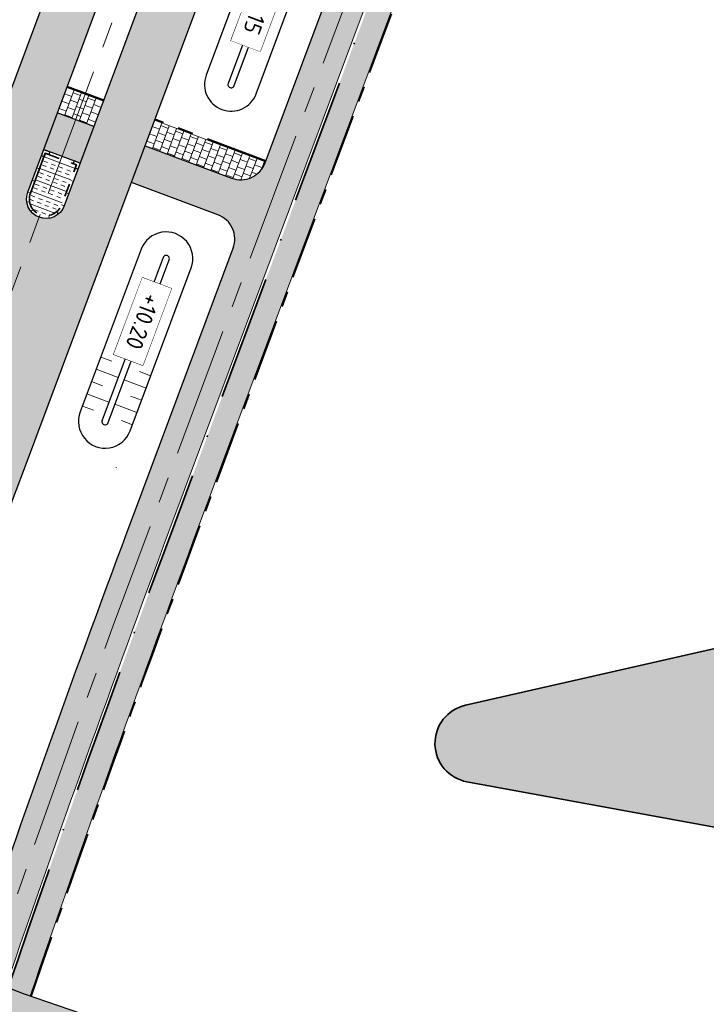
# Model space of a CAD drawing. Header units: metres. Extents: x 232559 to 234458, y 552925 to 554400.
# Tile 12 of 45: x 233152 to 233205, y 553373 to 553448. Entities that reach past the tile are written whole.
import ezdxf
from ezdxf.enums import TextEntityAlignment as Align

# ---------------------------------------------------------------- set-up
doc = ezdxf.new("R2010")
doc.units = ezdxf.units.M
for name, pattern in [('AM-AS', [16, 10, -2, 2, -2]), ('VH-GELEIDEBAND_70X200', [20, 12, -4, 0, -4]), ('VH-OPSLUITBAND_80X200', [14, 8, -2, 2, -2]), ('VH-RWSBAND', [24, 10, -2, 2, -2, 2, -2, 2, -2])]:
    doc.linetypes.add(name, pattern=pattern)
for name, color, linetype, lineweight in [('N-AL-HOOGTELABEL-S', 7, 'Continuous', 9), ('N-WE-AM-AS_WEG-G', 7, 'AM-AS', 13), ('N-WE-GW-GRONDWERKLIJN_TEEN-G', 90, 'Continuous', 35), ('N-WE-GW-WATERGANG_BODEM-G', 144, 'Continuous', 25), ('N-WE-VH-KANTOPSLUITING_DEELSTREEP-G', 7, 'Continuous', 9), ('N-WE-VH-KANTOPSLUITING_ELEMENT_HOEKSTUK-S', 7, 'Continuous', 25), ('N-WE-VH-KANTOPSLUITING_VOORKANTBAND-G', 7, 'Continuous', 13), ('N-WE-VH-KANTVERHARDING-G', 7, 'Continuous', 25), ('N-WE-VH-KANTVERHARDING-GV', 7, 'Continuous', 25), ('N-WE-VH-VERHARDING_BETON_CRETEPRINT-A', 241, 'Continuous', 5), ('N-WE-VH-VERHARDING_MIDDENGELEIDER-S', 7, 'Continuous', 25)]:
    doc.layers.add(name, color=color, linetype=linetype, lineweight=lineweight)
for name, color, linetype, lineweight, true_color in [('N-WE-GW-GRONDWERK-A', 7, 'Continuous', 50, 0xe6ccb3), ('N-WE-GW-GRONDWERK-S', 7, 'Continuous', 18, 0x004c00), ('N-WE-GW-TALUDARCERING_KORT-G', 7, 'Continuous', 18, 0x004c00), ('N-WE-GW-TALUDARCERING_LANG-G', 7, 'Continuous', 13, 0x004c00), ('N-WE-GW-WATERGANG_INSTEEK-G', 7, 'Continuous', 25, 0x004c00), ('N-WE-VH-KANTOPSLUITING_GELEIDEBAND_70X200-G', 20, 'VH-GELEIDEBAND_70X200', 35, 0xff3f00), ('N-WE-VH-KANTOPSLUITING_OPSLUITBAND_80X200-G', 150, 'VH-OPSLUITBAND_80X200', 35, 0x007fff), ('N-WE-VH-KANTOPSLUITING_TROTTOIRBAND_RWS_115-225x250-G', 7, 'VH-RWSBAND', 35, 0x2db300), ('N-WE-VH-VERHARDING_ASFALT_HOOFDRIJBAAN-A', 7, 'Continuous', 5, 0xc7c7c7), ('N-WE-VH-VERHARDING_ASFALT_ROOD-A', 7, 'Continuous', 5, 0xc99292), ('N-WE-VH-VERHARDING_TEGEL-A', 250, 'Continuous', 5, 0x333333)]:
    doc.layers.add(name, color=color, linetype=linetype, lineweight=lineweight, true_color=true_color)
doc.styles.add('NLCS-ISO', font='NLCS-ISO.ttf')

# ---------------------------------------------------------------- blocks, each defined once
blk = doc.blocks.new('SVH-KANTOPSLUITING_HOEK_UITWENDIG_115-225')
for p, q in [((0, 0), (0, 0.5000000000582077)), ((0, 0.5000000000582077), (0.225, 0.5000000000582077)), ((0, 0), (0.5, 5.820766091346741e-11)), ((0.225, 0.2250000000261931), (0.225, 0.5000000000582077)), ((0.225, 0.2250000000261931), (0.4999999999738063, 0.2250000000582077)), ((0.5000000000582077, 5.820766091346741e-11), (0.4999999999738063, 0.2250000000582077))]:
    blk.add_line(p, q)
blk = doc.blocks.new('MIDDENGELEIDER')
at = {"layer": 'N-WE-VH-VERHARDING_BETON_CRETEPRINT-A', "lineweight": 9}
h = blk.add_hatch(dxfattribs=at)
h.set_pattern_fill('AVH-BETON_GEWAPEND', color=251, scale=0.25, angle=-1.272221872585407e-14, pattern_type=2)
h.set_pattern_definition([(360, (129.1815211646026, 44.42226556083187), (2.296212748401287e-16, 0.9375), []), (360, (129.1815211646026, 44.73476556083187), (2.296212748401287e-16, 0.9375), [0.3125, -0.3125]), (360, (129.1815211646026, 45.04726556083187), (2.296212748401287e-16, 0.9375), [0.3125, -0.3125])])
edge = h.paths.add_edge_path()
edge.add_line((1.274999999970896, 3.275000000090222), (-1.274999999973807, 3.275000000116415))
edge.add_line((-1.274999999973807, 3.275000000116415), (-1.279999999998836, 4.440892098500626e-16))
edge.add_arc((-1.101532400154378e-16, 0.005009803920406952), 1.2800098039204, 180.2242493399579, 359.7757506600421)
edge.add_line((1.279999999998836, 0), (1.274999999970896, 3.275000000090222))
at = {"layer": 'N-WE-VH-KANTOPSLUITING_DEELSTREEP-G'}
for p, q in [((0, 3.500000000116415), (0, 3.280000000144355)), ((-1.5, 2), (-1.279999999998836, 2)), ((1.5, 2), (1.279999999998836, 2)), ((-1.5, 1), (-1.279999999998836, 1)), ((1.5, 1), (1.279999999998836, 1)), ((-1.5, 0), (-1.279999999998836, 0)), ((1.5, 0), (1.279999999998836, 0)), ((-1.108521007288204, -0.6349950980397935), (-1.299046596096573, -0.7449950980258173)), ((1.108521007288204, -0.6349950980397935), (1.299046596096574, -0.7449950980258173)), ((-0.6400041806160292, -1.103511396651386), (-0.7500041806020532, -1.294036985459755)), ((1.587271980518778e-16, -1.274999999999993), (2.38524477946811e-16, -1.494999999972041)), ((0.6400041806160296, -1.103511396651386), (0.7500041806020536, -1.294036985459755))]:
    blk.add_line(p, q, dxfattribs=at)
at = {"layer": 'N-WE-VH-KANTOPSLUITING_TROTTOIRBAND_RWS_115-225x250-G', "ltscale": 0.5, "flags": 128}
blk.add_lwpolyline([(-1.279999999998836, 3.280000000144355), (-1.279999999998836, 0, 0.9960937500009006), (1.279999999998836, 0), (1.279999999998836, 3.280000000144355), (-1.279999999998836, 3.280000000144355)], format="xyb", close=True, dxfattribs=at)
at = {"layer": 'N-WE-VH-KANTOPSLUITING_VOORKANTBAND-G', "ltscale": 0.5, "flags": 128}
blk.add_lwpolyline([(-1.5, 3.500000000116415), (-1.5, 0, 0.9966666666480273), (1.5, 0), (1.5, 3.500000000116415)], format="xyb", close=True, dxfattribs=at)
at = {"layer": 'N-WE-VH-KANTOPSLUITING_ELEMENT_HOEKSTUK-S'}
for p, rotation in [((-1.5, 3.500000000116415), 270), ((1.499999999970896, 3.500000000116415), 180)]:
    blk.add_blockref('SVH-KANTOPSLUITING_HOEK_UITWENDIG_115-225', p, dxfattribs=dict(at, rotation=rotation))
blk = doc.blocks.new('S04')
at = {"layer": 'N-WE-GW-TALUDARCERING_KORT-G'}
for p, q in [((0, 0.501744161), (0.5017441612, 0.5018410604)), ((0, 0), (0.5017441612, 0)), ((0, -0.5017441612), (0.5018410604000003, -0.5017441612))]:
    blk.add_line(p, q, dxfattribs=at)
at = {"layer": 'N-WE-GW-TALUDARCERING_LANG-G'}
for p, q in [((0, 0.2508720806), (1.003585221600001, 0.2508720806)), ((0, -0.2508720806), (1.003585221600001, -0.2508720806))]:
    blk.add_line(p, q, dxfattribs=at)
blk = doc.blocks.new('SAL-HOOGTELABEL_AANLEG-SO')
blk.add_lwpolyline([(-4.842599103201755, 1.798838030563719), (4.851150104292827, 1.798838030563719), (4.851150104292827, -1.886858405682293), (-4.842599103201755, -1.886858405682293)], close=True)
at = {"style": 'NLCS-ISO'}
blk.add_attdef('HOOGTE', text='', height=2, dxfattribs=at).set_placement((0, 0), align=Align.MIDDLE_CENTER)
blk.add_wipeout([(-4.842599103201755, 1.7988380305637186), (4.851150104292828, 1.7988380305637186), (4.851150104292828, -1.8868584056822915), (-4.842599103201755, -1.8868584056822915)])

msp = doc.modelspace()

# ---------------------------------------------------------------- hatches: boundary and pattern name
at = {"layer": 'N-WE-GW-GRONDWERK-A'}
h = msp.add_hatch(color=256, dxfattribs=at)
h.dxf.hatch_style = 1
edge = h.paths.add_edge_path()
edge.add_line((233279.0003394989, 553372.7800109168), (233186.4836546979, 553389.7140696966))
edge.add_arc((233187.0237947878, 553392.6650438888), 2.999999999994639, 102.79626668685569, 259.6275202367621, ccw=False)
edge.add_line((233186.3593399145, 553395.5905352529), (233258.765947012, 553412.0359514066))
edge.add_arc((233259.4304018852, 553409.1104600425), 2.999999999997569, 37.887229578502, 102.79626668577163, ccw=False)
edge.add_line((233261.7980648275, 553410.9527879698), (233284.4767018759, 553381.8073965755))
edge.add_arc((233280.0176033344, 553378.337678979), 5.650000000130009, -100.37247975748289, 37.88722957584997, ccw=False)
at = {"layer": 'N-WE-VH-VERHARDING_ASFALT_HOOFDRIJBAAN-A'}
h = msp.add_hatch(color=256, dxfattribs=at)
h.dxf.hatch_style = 1
edge = h.paths.add_edge_path(flags=16)
edge.add_line((233238.8431109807, 553681.6264790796), (233230.943822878, 553658.5683842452))
edge.add_arc((233232.3644847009, 553658.0869851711), 1.500008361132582, 161.2807672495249, 340.8981595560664)
edge.add_line((233233.7819002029, 553657.5961100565), (233241.6811883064, 553680.6542048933))
edge.add_arc((233240.2605260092, 553681.1356025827), 1.500008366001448, 341.2808231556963, 520.8981037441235)
edge = h.paths.add_edge_path(flags=16)
edge.add_arc((233271.7074764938, 553774.3557767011), 1.50000836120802, 164.2858098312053, 343.9032006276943)
edge.add_arc((232887.5055168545, 553885.6554448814), 401.4984599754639, 343.8444187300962, 352.0661515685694)
edge.add_line((233285.1608708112, 553830.2367401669), (233285.628885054, 553833.7053079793))
edge.add_arc((233284.1416862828, 553833.900922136), 1.500008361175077, 352.5067892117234, 532.1241805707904)
edge.add_line((233282.6558269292, 553834.1064630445), (233282.1878126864, 553830.6378952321))
edge.add_arc((232887.5013877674, 553885.6565838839), 398.5027353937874, 343.84373435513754, 352.0641942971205, ccw=False)
edge.add_line((233270.265800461, 553774.7699999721), (233270.2635313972, 553774.76203726))
edge = h.paths.add_edge_path(flags=16)
edge.add_line((233258.9653892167, 553740.3635948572), (233250.3426869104, 553715.1938472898))
edge.add_arc((233251.7633487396, 553714.7124482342), 1.500008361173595, 161.2807679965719, 340.8981588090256)
edge.add_line((233253.1807642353, 553714.2215731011), (233261.803466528, 553739.3913206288))
edge.add_arc((233260.3828047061, 553739.8727197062), 1.500008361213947, 341.2807671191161, 520.8981580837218)
edge = h.paths.add_edge_path(flags=16)
edge.add_arc((234470.475400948, 552921.1637758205), 1411.277274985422, 162.0659295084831, 164.4612733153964, ccw=False)
edge.add_arc((233126.3416874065, 553356.1858418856), 1.500008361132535, 342.2158700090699, 521.8332620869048)
edge.add_arc((234458.2256546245, 552924.8473599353), 1401.488492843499, 162.0549104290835, 164.4722926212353)
edge.add_arc((233109.3367418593, 553299.6359526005), 1.500008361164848, 164.6940441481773, 344.311435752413)
edge = h.paths.add_edge_path(flags=16)
edge.add_line((233152.7243747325, 553435.0058946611), (233170.2517599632, 553481.8816119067))
edge.add_arc((232796.991217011, 553621.4481446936), 398.4999999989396, 339.4986351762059, 341.0894634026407)
edge.add_line((233173.9824883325, 553492.2977232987), (233181.1625168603, 553513.2562927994))
edge.add_arc((233182.579932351, 553512.7654176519), 1.500008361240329, -18.719231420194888, 160.8981582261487, ccw=False)
edge.add_line((233184.0005941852, 553512.2840186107), (233176.8205656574, 553491.32544911))
edge.add_arc((232796.9912170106, 553621.4481446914), 401.4999999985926, 339.4986351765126, 341.08946340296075, ccw=False)
edge.add_line((233173.0617515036, 553480.8309228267), (233155.5343662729, 553433.9552055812))
edge.add_arc((233154.1311245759, 553434.4852412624), 1.500008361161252, 159.6899393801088, 339.3073309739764, ccw=False)
edge = h.paths.add_edge_path(flags=16)
edge.add_line((233288.7409870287, 554100.2030049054), (233287.2648016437, 553983.1308973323))
edge.add_arc((233288.7647455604, 553983.1169929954), 1.500008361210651, 179.4688888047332, 359.0862801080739)
edge.add_line((233290.2645631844, 553983.0930727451), (233291.7407485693, 554100.1651803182))
edge.add_arc((233290.2408005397, 554100.1787584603), 1.500009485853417, 359.4813493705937, 539.0738195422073)
edge = h.paths.add_edge_path(flags=16)
edge.add_line((233288.8319004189, 553873.9156854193), (233288.9171638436, 553877.3046130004))
edge.add_arc((233110.1728694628, 553881.9064760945), 178.8035232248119, 358.5252166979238, 359.5434362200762)
edge.add_line((233288.970715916, 553880.4816879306), (233289.2599437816, 553903.4195358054))
edge.add_arc((233287.7599998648, 553903.4334401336), 1.500008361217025, 359.4688891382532, 539.0862797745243)
edge.add_line((233286.2601822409, 553903.4573603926), (233285.9709543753, 553880.519512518))
edge.add_arc((233108.5407243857, 553881.9357574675), 177.4358821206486, 358.5287614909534, 359.5426758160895, ccw=False)
edge.add_line((233285.9181128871, 553877.3800673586), (233285.8328494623, 553873.9911397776))
edge.add_arc((233287.3325009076, 553873.9584193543), 1.500008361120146, 178.7500797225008, 358.3674721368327)
edge = h.paths.add_edge_path(flags=16)
edge.add_line((233217.4679331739, 553619.232137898), (233192.6325521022, 553546.7374314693))
edge.add_arc((233194.0532139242, 553546.2560323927), 1.500008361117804, 161.2807671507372, 340.8981596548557)
edge.add_line((233195.470629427, 553545.7651572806), (233220.3060104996, 553618.2598637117))
edge.add_arc((233218.8853486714, 553618.7412627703), 1.500008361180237, 341.280767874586, 520.8981590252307)
edge = h.paths.add_edge_path()
edge.add_line((233383.3948392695, 554231.8195223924), (233383.3948392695, 554236.3196870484))
edge.add_line((233383.3948392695, 554236.3196870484), (233370.3008999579, 554236.207676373))
edge.add_arc((233370.9725897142, 554157.7105501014), 78.50000000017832, 90.49026060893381, 179.2775844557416)
edge.add_line((233292.478829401, 554158.7002934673), (233292.1827528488, 554135.2192955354))
edge.add_arc((233290.6829352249, 554135.2432157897), 1.500008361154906, 179.4688889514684, 359.0862799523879, ccw=False)
edge.add_line((233289.1829913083, 554135.2571201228), (233289.4790678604, 554158.7381180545))
edge.add_arc((233370.9725897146, 554157.7105501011), 81.50000000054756, 90.49026060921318, 179.2775844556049, ccw=False)
edge.add_line((233370.2752302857, 554239.2075665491), (233383.3948392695, 554239.3197968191))
edge.add_line((233383.3948392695, 554239.3197968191), (233383.3987201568, 554243.819994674))
edge.add_line((233383.3987201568, 554243.819994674), (233370.2367257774, 554243.7074018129))
edge.add_arc((233370.9725897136, 554157.7105501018), 85.99999999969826, 90.49026060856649, 179.2775844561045)
edge.add_line((233284.9794255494, 554158.7948549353), (233284.6455244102, 554132.3140954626))
edge.add_arc((233272.6464789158, 554132.4653348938), 11.9999985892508, 358.83315250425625, 359.277865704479, ccw=False)
edge.add_arc((233272.6441303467, 554132.2791883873), 12.00000000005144, 288.11678142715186, 359.7220163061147, ccw=False)
edge.add_arc((233263.9373955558, 554158.8910798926), 40.00000000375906, 269.27758445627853, 288.1167814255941, ccw=False)
edge.add_line((233263.4330677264, 554118.8942593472), (233259.3492775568, 554118.9457526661))
edge.add_line((233259.3492775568, 554118.9457526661), (233258.1891597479, 554110.959744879))
edge.add_line((233258.1891597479, 554110.959744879), (233271.3731336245, 554110.793505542))
edge.add_arc((233271.2218352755, 554098.7944593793), 12.00000000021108, 18.1167814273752, 89.27758445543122, ccw=False)
edge.add_arc((233244.6099437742, 554090.0877245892), 39.9999999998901, -0.7224155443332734, 18.116781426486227, ccw=False)
edge.add_line((233284.6067643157, 554089.5833967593), (233283.2272950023, 553980.1815685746))
edge.add_arc((233271.2282488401, 553980.3328669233), 11.99999999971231, 288.64532879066, 359.27758445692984, ccw=False)
edge.add_arc((233262.2763961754, 554006.8633085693), 40.0000000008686, 269.8061318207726, 288.6453287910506, ccw=False)
edge.add_line((233262.1410509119, 553966.8635375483), (233258.917836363, 553966.8744437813))
edge.add_line((233258.917836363, 553966.8744437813), (233258.5090641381, 553958.8759513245))
edge.add_line((233258.5090641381, 553958.8759513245), (233269.4898461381, 553958.73749247))
edge.add_arc((233269.3385477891, 553946.7384463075), 11.9999999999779, 17.900033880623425, 89.27758445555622, ccw=False)
edge.add_arc((233242.6939095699, 553938.1324452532), 39.99999999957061, -0.7224155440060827, 17.90003388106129, ccw=False)
edge.add_line((233282.6907301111, 553937.6281174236), (233281.9726850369, 553880.6819838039))
edge.add_arc((232887.504042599, 553885.6559170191), 394.4999998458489, 357.8787414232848, 359.27758445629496, ccw=False)
edge.add_arc((233269.741926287, 553871.4978749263), 11.99999999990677, 276.26086459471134, 357.87874142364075, ccw=False)
edge.add_arc((233266.6883759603, 553899.3308738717), 39.99999999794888, 257.65672900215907, 276.26086459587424, ccw=False)
edge.add_line((233258.1376475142, 553860.2554974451), (233253.5855078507, 553861.2516263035))
edge.add_line((233253.5855078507, 553861.2516263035), (233252.2661928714, 553853.3510268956))
edge.add_line((233252.2661928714, 553853.3510268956), (233268.0977294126, 553849.886666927))
edge.add_arc((233265.5325108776, 553838.1640539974), 12.00000000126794, 10.986504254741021, 77.65672899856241, ccw=False)
edge.add_arc((233238.0456920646, 553832.8278763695), 40.00000000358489, -8.570212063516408, 10.986504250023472, ccw=False)
edge.add_arc((232887.5040424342, 553885.6559170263), 394.500000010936, 341.0894634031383, 351.4297879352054, ccw=False)
edge.add_line((233260.7112106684, 553757.8018612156), (233245.5879523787, 553713.6569307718))
edge.add_arc((233234.2356430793, 553717.546027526), 11.99999999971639, 276.9945347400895, 341.0894634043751, ccw=False)
edge.add_arc((233230.8259524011, 553745.3376451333), 39.99999999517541, 261.25770785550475, 276.9945347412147, ccw=False)
edge.add_line((233224.7463354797, 553705.8023664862), (233223.0745871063, 553697.9134248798))
edge.add_line((233223.0745871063, 553697.9134248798), (233224.2877538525, 553697.6558123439))
edge.add_arc((233221.8133919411, 553685.9136859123), 12.00000000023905, -0.07133962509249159, 78.1004309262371, ccw=False)
edge.add_arc((233193.813413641, 553685.9485490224), 40.00000000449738, 341.08946340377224, 359.92866037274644, ccw=False)
edge.add_line((233231.6544446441, 553672.9848931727), (233226.1890888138, 553657.0314690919))
edge.add_arc((233214.8367795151, 553660.9205658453), 11.99999999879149, 270.31384081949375, 341.08946340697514, ccw=False)
edge.add_arc((233214.6834087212, 553688.9201457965), 39.9999999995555, 259.0733274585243, 270.31384082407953, ccw=False)
edge.add_line((233207.1013068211, 553649.6453226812), (233204.414138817, 553641.729737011))
edge.add_line((233204.414138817, 553641.729737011), (233206.4130408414, 553641.0511457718))
edge.add_arc((233202.5554846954, 553629.6880801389), 11.99999999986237, -0.09517119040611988, 71.2485752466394, ccw=False)
edge.add_arc((233174.5555233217, 553629.7345895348), 40.00000000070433, 341.0894634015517, 359.904828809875, ccw=False)
edge.add_line((233212.3965543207, 553616.7709336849), (233170.1983852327, 553493.5940888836))
edge.add_arc((232796.991217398, 553621.4481445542), 394.4999995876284, 339.4986351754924, 341.0894634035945, ccw=False)
edge.add_line((233166.505104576, 553483.28253068), (233147.8846569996, 553433.483497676))
edge.add_arc((233136.6446908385, 553437.6862539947), 11.99999999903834, 268.33783214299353, 339.49863518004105, ccw=False)
edge.add_arc((233137.456865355, 553465.6744724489), 39.99999999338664, 249.4986351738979, 268.33783214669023, ccw=False)
edge.add_line((233123.4476776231, 553428.2079185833), (233112.4234840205, 553432.3299949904))
edge.add_line((233112.4234840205, 553432.3299949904), (233110.6451300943, 553424.4539915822))
edge.add_line((233110.6451300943, 553424.4539915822), (233127.7942505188, 553418.0417325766))
edge.add_arc((233123.591494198, 553406.8017664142), 12.00000000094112, -0.8344186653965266, 69.49863517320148, ccw=False)
edge.add_arc((233095.5944634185, 553407.2095258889), 40.0000000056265, 340.5064054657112, 359.16558132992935, ccw=False)
edge.add_arc((234458.2366741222, 552924.8440463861), 1405.500000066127, 160.5064054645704, 165.1608938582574)
edge.add_line((233099.6117662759, 553284.8004464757), (233092.6752564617, 553255.3994536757))
edge.add_line((233092.6752564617, 553255.3994536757), (233091.0809289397, 553248.58331763))
edge.add_line((233091.0809289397, 553248.58331763), (233095.9495792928, 553247.444516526))
edge.add_line((233095.9495792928, 553247.444516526), (233096.1772452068, 553248.4184059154))
edge.add_arc((233096.518756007, 553249.8789192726), 1.499909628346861, 166.8325995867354, 256.8390316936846, ccw=False)
edge.add_line((233095.0582809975, 553250.22059403), (233096.0860600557, 553254.613594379))
edge.add_arc((233906.1433038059, 553060.849929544), 832.9088161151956, 165.7741364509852, 166.5477504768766, ccw=False)
edge.add_arc((233100.2296296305, 553265.1628194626), 1.500008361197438, -13.877530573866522, 165.7093191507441, ccw=False)
edge.add_arc((233925.3302583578, 553056.1233553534), 849.6689466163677, 165.7826359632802, 166.5393129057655)
edge.add_line((233099.0018301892, 553253.9077016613), (233102.4176006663, 553253.1470107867))
edge.add_line((233102.4176006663, 553253.1470107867), (233106.2073716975, 553266.7456090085))
edge.add_arc((233117.7668680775, 553263.5241119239), 12.00000000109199, 98.46671721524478, 164.4274651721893, ccw=False)
edge.add_arc((233121.8894445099, 553235.8292682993), 39.99999999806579, 79.62752023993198, 98.46671721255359, ccw=False)
edge.add_line((233129.0913123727, 553275.175590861), (233159.1338229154, 553269.6766731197))
edge.add_line((233159.1338229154, 553269.6766731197), (233160.574196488, 553277.5459376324))
edge.add_line((233160.574196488, 553277.5459376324), (233126.0042255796, 553283.8735521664))
edge.add_arc((233128.1647859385, 553295.6774489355), 11.99999999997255, 183.0718552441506, 259.627520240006, ccw=False)
edge.add_arc((233156.1245531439, 553297.1779215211), 40.00000000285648, 164.0423255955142, 183.0718552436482, ccw=False)
edge.add_arc((234458.2366841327, 552924.8440433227), 1394.300010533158, 161.9323812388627, 164.0423255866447, ccw=False)
edge.add_arc((233144.0962816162, 553353.5494451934), 12.0000000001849, 89.88037590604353, 161.9323812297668, ccw=False)
edge.add_arc((233144.037822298, 553325.5495062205), 39.99999999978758, 71.04117893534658, 89.88037590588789, ccw=False)
edge.add_line((233157.0333630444, 553363.379599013), (233175.1461170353, 553357.1574352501))
edge.add_line((233175.1461170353, 553357.1574352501), (233176.6028173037, 553365.1158982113))
edge.add_line((233176.6028173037, 553365.1158982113), (233152.3911867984, 553373.433171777))
edge.add_arc((233156.2898490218, 553384.7821996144), 11.99999999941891, 179.1939367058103, 251.0411789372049, ccw=False)
edge.add_arc((233184.2848984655, 553384.3886927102), 39.99781493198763, 160.1638824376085, 179.1944613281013, ccw=False)
edge.add_arc((234458.2366756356, 552924.8440458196), 1394.300001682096, 159.498635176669, 160.1644070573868, ccw=False)
edge.add_line((233152.246272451, 553413.1693077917), (233176.9957396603, 553479.3599581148))
edge.add_arc((232796.9912174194, 553621.4481445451), 405.6999995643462, 339.498635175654, 341.0894634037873)
edge.add_line((233180.7938739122, 553489.9642652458), (233188.9434714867, 553513.753015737))
edge.add_arc((233200.2957807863, 553509.8639189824), 12.0000000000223, 96.10748340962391, 161.0894634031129, ccw=False)
edge.add_arc((233203.2748111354, 553482.0228454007), 40.00000000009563, 77.26828643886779, 96.10748340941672, ccw=False)
edge.add_line((233212.0902565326, 553521.0393537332), (233225.7077712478, 553517.9625930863))
edge.add_line((233225.7077712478, 553517.9625930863), (233227.4708274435, 553525.7659021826))
edge.add_line((233227.4708274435, 553525.7659021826), (233210.0433164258, 553529.7034988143))
edge.add_arc((233212.6879500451, 553541.4084513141), 12.00000000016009, 179.9286603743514, 257.2682864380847, ccw=False)
edge.add_arc((233240.6879283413, 553541.3735882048), 40.00000000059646, 161.0894634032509, 179.9286603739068, ccw=False)
edge.add_line((233202.8468973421, 553554.3372440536), (233225.2499693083, 553619.7320177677))
edge.add_arc((233236.6022786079, 553615.842921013), 12.0000000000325, 96.10753060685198, 161.089463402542, ccw=False)
edge.add_arc((233239.5813318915, 553588.0018498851), 40.00000000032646, 77.26833363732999, 96.10753060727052, ccw=False)
edge.add_line((233248.3967451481, 553627.0183654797), (233264.8851009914, 553623.29297718))
edge.add_line((233264.8851009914, 553623.29297718), (233266.6473164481, 553631.0964762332))
edge.add_line((233266.6473164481, 553631.0964762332), (233246.3497244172, 553635.6825254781))
edge.add_arc((233248.9943483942, 553647.3874801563), 11.99999999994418, 179.9280306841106, 257.26833363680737, ccw=False)
edge.add_arc((233276.9943263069, 553647.3523093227), 40.00000000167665, 161.0894634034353, 179.9280306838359, ccw=False)
edge.add_line((233239.1532953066, 553660.3159651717), (233266.7483078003, 553740.8631739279))
edge.add_arc((233278.1008748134, 553736.9748295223), 12.00000000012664, 95.90662175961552, 161.0932605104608, ccw=False)
edge.add_arc((233280.9822846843, 553709.1234834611), 40.00000000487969, 77.0674247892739, 95.90662175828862, ccw=False)
edge.add_line((233289.934455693, 553748.1088478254), (233292.9078006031, 553747.4260815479))
edge.add_line((233292.9078006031, 553747.4260815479), (233295.1107104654, 553757.1804901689))
edge.add_line((233295.1107104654, 553757.1804901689), (233287.9003680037, 553758.8361940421))
edge.add_arc((233290.5860193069, 553770.5318033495), 11.9999999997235, 183.5077938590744, 257.0674247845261, ccw=False)
edge.add_arc((233318.5335608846, 553772.244964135), 40.00000000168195, 165.2586584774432, 183.5077938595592, ccw=False)
edge.add_arc((232887.5040424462, 553885.6559170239), 405.6999999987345, 345.2586584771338, 352.9955194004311)
edge.add_arc((233302.0865878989, 553834.718671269), 12.00000000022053, 108.80191445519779, 172.9955193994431, ccw=False)
edge.add_arc((233311.1109130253, 553808.2127935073), 39.99999999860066, 89.96271748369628, 108.80191445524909, ccw=False)
edge.add_line((233311.13694113, 553848.2127850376), (233329.5025161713, 553848.2008345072))
edge.add_line((233329.5025161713, 553848.2008345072), (233329.5025161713, 553856.2008362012))
edge.add_line((233329.5025161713, 553856.2008362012), (233306.3333824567, 553856.2159124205))
edge.add_arc((233306.3411064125, 553868.2159099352), 12.00000000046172, 197.0632672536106, 269.9631208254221, ccw=False)
edge.add_arc((233333.1085836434, 553876.4318799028), 39.99999999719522, 178.8141437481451, 197.0632672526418, ccw=False)
edge.add_arc((232887.5040428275, 553885.6559170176), 405.6999996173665, 358.8141437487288, 359.277584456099)
edge.add_line((233293.1717947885, 553880.5407720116), (233293.4973713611, 553906.3613335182))
edge.add_arc((233305.4964175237, 553906.2100351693), 12.00000000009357, 108.80191445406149, 179.277584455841, ccw=False)
edge.add_arc((233314.5207426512, 553879.7041573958), 40.000000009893, 89.96271748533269, 108.8019144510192, ccw=False)
edge.add_line((233314.5467707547, 553919.7041489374), (233329.7282889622, 553919.6942702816))
edge.add_line((233329.7282889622, 553919.6942702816), (233329.7334945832, 553927.694268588))
edge.add_line((233329.7334945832, 553927.694268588), (233307.4111207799, 553927.7087938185))
edge.add_arc((233307.4189292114, 553939.7087912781), 12.00000000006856, 198.1167814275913, 269.96271748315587, ccw=False)
edge.add_arc((233334.0308207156, 553948.4155260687), 40.00000000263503, 179.2775844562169, 198.1167814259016, ccw=False)
edge.add_line((233294.0340001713, 553948.9198538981), (233295.9419387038, 554100.2330882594))
edge.add_arc((234145.874375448, 554089.5161218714), 850.0000002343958, 178.2011683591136, 179.2775844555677, ccw=False)
edge.add_arc((232446.7121341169, 554142.8797634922), 849.9999999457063, 358.2011683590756, 359.277584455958)
edge.add_line((233296.6445705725, 554132.1627971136), (233296.978471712, 554158.6435565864))
edge.add_arc((233370.9725897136, 554157.7105501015), 73.99999999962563, 90.49026060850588, 179.2775844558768, ccw=False)
edge.add_line((233370.3394044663, 554231.7078411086), (233383.3948392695, 554231.8195223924))
at = {"layer": 'N-WE-VH-VERHARDING_ASFALT_ROOD-A'}
h = msp.add_hatch(color=256, dxfattribs=at)
h.dxf.hatch_style = 1
h.paths.add_polyline_path([(233155.0008677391, 553441.0942096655), (233153.9501786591, 553438.284218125), (233156.7601701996, 553437.2335290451), (233157.8108592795, 553440.0435205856)], flags=17)
edge = h.paths.add_edge_path()
edge.add_line((233113.6461023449, 553437.7447473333), (233112.9792196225, 553434.7912460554))
edge.add_line((233112.9792196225, 553434.7912460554), (233124.3232518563, 553430.5495782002))
edge.add_arc((233137.4568653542, 553465.6744724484), 37.49999999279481, 249.4986351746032, 260.0990341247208)
edge.add_arc((233132.0715258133, 553434.820939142), 6.180000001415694, 260.0990341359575, 339.4986351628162)
edge.add_line((233137.8601083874, 553432.6565196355), (233140.6922345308, 553440.2308350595))
edge.add_arc((233143.3336265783, 553439.2431873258), 2.819999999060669, 69.49863515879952, 159.4986351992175, ccw=False)
edge.add_line((233144.321274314, 553441.8845793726), (233150.2035232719, 553439.6851368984))
edge.add_line((233150.2035232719, 553439.6851368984), (233151.2542123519, 553442.4951284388))
edge.add_line((233151.2542123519, 553442.4951284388), (233145.371963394, 553444.694570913))
edge.add_arc((233143.3336265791, 553439.243187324), 5.82000000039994, 69.49863518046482, 159.4986351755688)
edge.add_line((233137.8822429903, 553441.2815241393), (233135.050116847, 553433.7072087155))
edge.add_arc((233132.0715258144, 553434.8209391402), 3.179999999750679, 260.0990341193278, 339.4986351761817, ccw=False)
edge.add_arc((233137.4568653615, 553465.6744724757), 34.50000002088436, 249.49863517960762, 260.09903412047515, ccw=False)
edge.add_line((233125.3739409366, 553433.3595697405), (233113.6461023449, 553437.7447473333))
edge = h.paths.add_edge_path()
edge.add_arc((233156.289798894, 553384.7820577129), 12.00000000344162, 229.2644992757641, 244.0906839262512)
edge.add_arc((234458.2366726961, 552924.8440468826), 1382.199998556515, 159.4986351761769, 161.03752959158, ccw=False)
edge.add_line((233163.5799049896, 553408.9315284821), (233188.3293722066, 553475.1221788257))
edge.add_arc((232796.9912166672, 553621.4481448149), 417.8000003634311, 339.4986351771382, 341.0894634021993)
edge.add_line((233192.2407857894, 553486.0427593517), (233204.5598422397, 553522.0021987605))
edge.add_arc((233203.2748111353, 553482.0228453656), 40.00000003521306, 88.15901176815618, 92.71459211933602)
edge.add_line((233201.3803772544, 553521.9779592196), (233189.4027084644, 553487.0150335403))
edge.add_arc((232796.9912176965, 553621.4481444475), 414.7999992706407, 339.498635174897, 341.0894634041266, ccw=False)
edge.add_line((233185.5193806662, 553476.1728679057), (233170.9689478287, 553437.2587933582))
edge.add_arc((233169.0956291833, 553437.9592328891), 1.99998457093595, 249.4981931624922, 339.49907719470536, ccw=False)
edge.add_line((233168.3951607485, 553436.0859250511), (233161.7448474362, 553438.5725558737))
edge.add_line((233161.7448474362, 553438.5725558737), (233160.6941583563, 553435.7625643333))
edge.add_line((233160.6941583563, 553435.7625643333), (233167.3444716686, 553433.2759335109))
edge.add_arc((233166.6440286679, 553431.4026132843), 1.999987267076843, -20.501729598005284, 69.49899994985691, ccw=False)
edge.add_line((233168.5173399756, 553430.7021464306), (233160.7699134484, 553409.9822175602))
edge.add_arc((234458.2366728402, 552924.8440468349), 1385.199998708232, 159.4986351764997, 161.0057638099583)
at = {"layer": 'N-WE-VH-VERHARDING_TEGEL-A'}
h = msp.add_hatch(dxfattribs=at)
h.set_pattern_fill('AVH-TEGEL_300X300_HALFST', color=256, scale=2, angle=70, pattern_type=2)
h.set_pattern_definition([(70, (0.0007498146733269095, -0.004043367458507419), (-0.07669570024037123, 0.6664216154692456), [0.5999999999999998, -0.5999999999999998]), (160, (0.0007498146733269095, -0.004043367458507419), (-0.2052120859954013, -0.563815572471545), [])])
edge = h.paths.add_edge_path()
edge.add_line((233194.1573564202, 553491.0139047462), (233195.8602028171, 553490.4305402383))
edge.add_line((233195.8602028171, 553490.4305402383), (233206.6334040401, 553521.8776139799))
edge.add_arc((233203.2755609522, 553482.0188020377), 39.99999999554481, 85.1845770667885, 87.85957061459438)
edge.add_line((233204.7695150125, 553521.990893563), (233194.1573564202, 553491.0139047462))
edge = h.paths.add_edge_path()
edge.add_line((233195.7370480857, 553490.0710504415), (233194.0342016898, 553490.6544149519))
edge.add_line((233194.0342016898, 553490.6544149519), (233192.430740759, 553485.9738977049))
edge.add_arc((232796.9919671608, 553621.4441012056), 417.999999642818, 339.4986351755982, 341.0894634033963, ccw=False)
edge.add_line((233188.5174547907, 553475.0480895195), (233163.7679875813, 553408.8574391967))
edge.add_arc((234468.8467292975, 552920.9541037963), 1393.298312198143, 159.5017568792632, 161.0289576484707)
edge.add_arc((233156.287088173, 553384.7752838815), 11.9927148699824, 245.0498314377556, 251.3300371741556)
edge.add_line((233152.4480237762, 553373.4136469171), (233152.9101158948, 553373.2574901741))
edge.add_arc((234468.8106324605, 552920.967467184), 1391.459821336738, 159.5017558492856, 161.0315695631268, ccw=False)
edge.add_line((233165.4539825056, 553408.2270257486), (233190.2034497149, 553474.4176760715))
edge.add_arc((232796.9919662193, 553621.4441015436), 419.8000006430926, 339.4986351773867, 341.0894634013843)
edge.add_line((233194.133587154, 553485.3905331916), (233195.7370480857, 553490.0710504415))
h = msp.add_hatch(dxfattribs=at)
h.set_pattern_fill('AVH-TEGEL_300X300_HALFST', color=256, scale=2, angle=90, pattern_type=2)
h.set_pattern_definition([(339.4986351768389, (233155.7643684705, 553443.1361368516), (0.6670672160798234, 0.0708613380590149), [0.6, -0.6]), (69.49863517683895, (233155.7643684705, 553443.1361368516), (-0.5619983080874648, 0.2101378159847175), [])])
h.paths.add_polyline_path([(233155.0008677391, 553441.0942096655), (233157.8108592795, 553440.0435205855), (233158.5288220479, 553441.9636598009), (233158.563861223, 553442.0573695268), (233155.736350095, 553443.0612037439)])
h = msp.add_hatch(dxfattribs=at)
h.set_pattern_fill('AVH-TEGEL_300X300_HALFST', color=256, scale=2, angle=90, pattern_type=2)
h.set_pattern_definition([(339.4986351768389, (233162.5083481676, 553440.6144830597), (0.6670672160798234, 0.0708613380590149), [0.6, -0.6]), (69.49863517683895, (233162.5083481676, 553440.6144830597), (-0.5619983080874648, 0.2101378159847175), [])])
edge = h.paths.add_edge_path()
edge.add_line((233161.7448474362, 553438.5725558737), (233168.3951607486, 553436.0859250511))
edge.add_arc((233169.0956201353, 553437.9592527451), 2.000000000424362, 249.498635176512, 339.4973095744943)
edge.add_line((233170.9689316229, 553437.258750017), (233171.003970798, 553437.3524597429))
edge.add_line((233171.003970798, 553437.3524597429), (233162.4803297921, 553440.539549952))
edge.add_line((233162.4803297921, 553440.539549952), (233161.7448474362, 553438.5725558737))

# ---------------------------------------------------------------- linework, layer by layer
at = {"layer": 'N-WE-AM-AS_WEG-G', "flags": 128}
for points in [[(233093.304663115, 553236.2290259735, -0.03339304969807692), (233146.9072885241, 553415.1656170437), (233171.6567557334, 553481.3562673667, 0.006941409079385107), (233175.401526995, 553491.8115862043), (233265.9143524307, 553756.0193585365, 0.07952767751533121), (233287.4722478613, 553880.6126387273), (233290.9789486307, 554158.7192057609, -0.4080279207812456), (233370.2880651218, 554237.7076214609), (233431.4370744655, 554238.2308656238)], [(233107.2606152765, 553231.6969395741), (233107.3769856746, 553232.1944531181, -0.01875623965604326), (233116.3379933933, 553264.7324238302, 0.01097708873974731), (233121.8792651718, 553283.6957786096, -0.02387336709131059), (233162.1749092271, 553409.4568730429), (233186.9243764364, 553475.6475233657, 0.00694140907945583), (233190.8217471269, 553486.528896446), (233281.3345725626, 553750.736668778, 0.07952767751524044), (233303.770952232, 553880.4071251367), (233306.5410961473, 554100.0994413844, -0.00469678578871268), (233306.8880309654, 554115.8652046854, 0.004696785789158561), (233307.243728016, 554132.0291502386), (233307.5776291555, 554158.5099097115, -0.408027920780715), (233370.4301039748, 554221.1082291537), (233383.3948392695, 554221.2191667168)]]:
    msp.add_lwpolyline(points, format="xyb", dxfattribs=at)
at = {"layer": 'N-WE-GW-GRONDWERKLIJN_TEEN-G', "flags": 128}
msp.add_lwpolyline([(233279.0003394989, 553372.7800109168), (233186.4836546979, 553389.7140696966, -0.8158072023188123), (233186.3593399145, 553395.5905352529), (233258.765947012, 553412.0359514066, -0.2910428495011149), (233261.7980648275, 553410.9527879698), (233284.4767018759, 553381.8073965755, -0.688950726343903)], format="xyb", close=True, dxfattribs=at)
at = {"layer": 'N-WE-GW-WATERGANG_BODEM-G', "flags": 128}
for points in [[(233185.4431968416, 553490.2678195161), (233184.8617847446, 553488.5706722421, -0.00694140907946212), (233181.0233942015, 553477.8539704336), (233168.1295478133, 553443.3703158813, 1), (233168.5978797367, 553443.1952010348), (233181.4917261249, 553477.6788555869, 0.006941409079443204), (233185.3347976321, 553488.408626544), (233185.916209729, 553490.105773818, 1.000000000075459)], [(233158.4425905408, 553417.4867092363, 1.012626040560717), (233158.9085417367, 553417.3054631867), (233163.5969914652, 553429.8206880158, 1), (233163.128267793, 553429.9947561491)]]:
    msp.add_lwpolyline(points, format="xyb", close=True, dxfattribs=at)
at = {"layer": 'N-WE-GW-WATERGANG_INSTEEK-G', "flags": 128}
msp.add_lwpolyline([(233183.7403504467, 553490.8511840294), (233183.1589383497, 553489.1540367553, -0.006941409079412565), (233179.3373992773, 553478.4843838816), (233166.443552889, 553444.0007293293, 0.9999999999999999), (233170.283874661, 553442.5647875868), (233183.1777210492, 553477.0484421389, 0.006941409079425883), (233187.037644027, 553487.8252620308), (233187.619056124, 553489.5224093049, 0.9999999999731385)], format="xyb", close=True, dxfattribs=at)
for points in [[(233156.7610846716, 553418.129106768, 1.00439392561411), (233160.5941529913, 553416.6740245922), (233165.2825946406, 553429.1892278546, 0.9999999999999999), (233161.4422728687, 553430.6251695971), (233156.7610846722, 553418.1291067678)], [(233159.5378317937, 553413.854308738, 0.00278082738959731), (233159.5458312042, 553413.875662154)]]:
    msp.add_lwpolyline(points, format="xyb", dxfattribs=at)
at = {"layer": 'N-WE-VH-KANTOPSLUITING_GELEIDEBAND_70X200-G', "ltscale": 0.8, "flags": 128}
msp.add_lwpolyline([(233151.2282028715, 553373.901789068, -0.006718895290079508), (233163.7672377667, 553408.8614825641), (233188.516704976, 553475.052132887, 0.006941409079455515), (233192.4299909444, 553485.9779410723), (233204.7687651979, 553521.9949369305)], format="xyb", dxfattribs=at)
at = {"layer": 'N-WE-VH-KANTOPSLUITING_OPSLUITBAND_80X200-G', "ltscale": 0.6, "flags": 128}
msp.add_lwpolyline([(233152.9859062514, 553373.2318780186, -0.006730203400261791), (233165.5281657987, 553408.2030507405), (233190.277633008, 553474.3937010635, 0.006941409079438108), (233194.2085194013, 553485.3686492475), (233206.7148180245, 553521.8746502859)], format="xyb", dxfattribs=at)
for points in [[(233158.5743600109, 553442.0854477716), (233155.7643684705, 553443.1361368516)], [(233171.0319891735, 553437.4273928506), (233162.5083481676, 553440.6144830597)]]:
    msp.add_lwpolyline(points, dxfattribs=at)
at = {"layer": 'N-WE-VH-KANTOPSLUITING_VOORKANTBAND-G', "flags": 128}
for points in [[(233151.0464223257, 553373.9882167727, -0.006714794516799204), (233163.5799049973, 553408.9315285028), (233188.3293722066, 553475.1221788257, 0.006941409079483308), (233192.2407857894, 553486.0427593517), (233204.5598422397, 553522.0021987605)], [(233152.9101158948, 553373.2574901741, -0.006730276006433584), (233165.4532326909, 553408.231069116), (233190.2026999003, 553474.421719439, 0.006941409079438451), (233194.1328373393, 553485.3945765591), (233206.6326542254, 553521.8816573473)]]:
    msp.add_lwpolyline(points, format="xyb", dxfattribs=at)
msp.add_lwpolyline([(233158.5463416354, 553442.0105146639), (233155.736350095, 553443.0612037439)], dxfattribs=at)
at = {"layer": 'N-WE-VH-KANTOPSLUITING_VOORKANTBAND-G'}
msp.add_lwpolyline([(233171.003970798, 553437.3524597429), (233162.4803297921, 553440.539549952)], dxfattribs=at)
at = {"layer": 'N-WE-VH-KANTVERHARDING-G', "flags": 128}
for points in [[(233157.8108592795, 553440.0435205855), (233155.0008677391, 553441.0942096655)], [(233156.7601701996, 553437.2335290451), (233153.9501786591, 553438.2842181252)]]:
    msp.add_lwpolyline(points, dxfattribs=at)
at = {"layer": 'N-WE-VH-KANTVERHARDING-GV', "flags": 128}
msp.add_lwpolyline([(233152.7243747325, 553435.0058946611), (233170.2517599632, 553481.8816119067, 0.006941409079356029), (233173.9824883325, 553492.2977232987), (233181.1625168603, 553513.2562927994, -0.9966666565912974), (233184.0005941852, 553512.2840186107), (233176.8205656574, 553491.32544911, -0.006941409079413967), (233173.0617515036, 553480.8309228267), (233155.5343662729, 553433.9552055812, -0.9966666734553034)], format="xyb", close=True, dxfattribs=at)

# ---------------------------------------------------------------- block references
at = {"layer": 'N-WE-GW-GRONDWERK-S'}
for p, xscale, yscale, rotation in [((233157.6308040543, 553420.4604136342), 1.799999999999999, 3.999999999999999, 339.4986351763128), ((233161.4700484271, 553419.0248747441), -1.8, 4, 339.4986351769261)]:
    msp.add_blockref('S04', p, dxfattribs=dict(at, xscale=xscale, yscale=yscale, rotation=rotation))
at = {"layer": 'N-WE-VH-VERHARDING_MIDDENGELEIDER-S', "rotation": 339.4986351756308}
msp.add_blockref('MIDDENGELEIDER', (233154.1293705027, 553434.4805501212), dxfattribs=at)

# ---------------------------------------------------------------- next in the draw order: block references
at = {"layer": 'N-AL-HOOGTELABEL-S', "xscale": 0.65, "yscale": 0.65, "zscale": 0.65, "rotation": 249.4986351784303}
for p, values in [((233170.5982571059, 553449.1772025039), {'HOOGTE': '+10.15'}), ((233161.5833377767, 553425.0692353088, 0.02157853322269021), {'HOOGTE': '+10.20'})]:
    msp.add_blockref('SAL-HOOGTELABEL_AANLEG-SO', p, dxfattribs=at).add_auto_attribs(values)

# ---------------------------------------------------------------- next in the draw order: linework, layer by layer
at = {"layer": 'N-WE-VH-KANTVERHARDING-G', "flags": 128}
for points in [[(233161.7448474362, 553438.5725558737), (233168.3951607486, 553436.0859250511, 0.4142180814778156), (233170.9689478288, 553437.2587933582), (233185.5193806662, 553476.1728679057, 0.006941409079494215), (233189.4027084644, 553487.0150335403), (233201.3803772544, 553521.9779592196)], [(233148.4589826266, 553375.6892959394, -0.00657618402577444), (233160.7699134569, 553409.9822175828), (233168.5173399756, 553430.7021464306, 0.4142172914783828), (233167.3444716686, 553433.2759335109), (233160.6941583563, 553435.7625643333)]]:
    msp.add_lwpolyline(points, format="xyb", dxfattribs=at)
at = {"layer": 'N-WE-VH-KANTVERHARDING-GV', "flags": 128}
for points in [[(233206.4130408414, 553641.0511457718, -0.3217568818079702), (233214.5554681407, 553629.6681475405, -0.08228246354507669), (233212.3965543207, 553616.7709336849), (233170.1983852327, 553493.5940888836, -0.006941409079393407), (233166.505104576, 553483.28253068), (233147.8846569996, 553433.483497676, -0.3208762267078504), (233136.2966160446, 553425.6913032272, -0.08238715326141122), (233123.4476776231, 553428.2079185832), (233112.4234840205, 553432.3299949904), (233110.6451300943, 553424.4539915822), (233127.7942505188, 553418.0417325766, -0.3168972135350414), (233135.590221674, 553406.627012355, -0.08159638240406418), (233133.3016155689, 553393.8614669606, 0.02031182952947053), (233099.6117662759, 553284.8004464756)], [(233176.6028173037, 553365.1158982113), (233152.3911867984, 553373.433171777, -0.324182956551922), (233144.291036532, 553384.9510155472, -0.08322794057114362), (233146.6602718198, 553397.9611894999, -0.002904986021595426), (233152.246272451, 553413.1693077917), (233176.9957396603, 553479.3599581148, 0.006941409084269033), (233180.7938739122, 553489.9642652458), (233188.9434714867, 553513.753015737, -0.2913881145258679), (233199.0190534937, 553521.7958076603, -0.08238715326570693), (233212.0902565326, 553521.0393537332), (233225.7077712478, 553517.9625930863), (233227.4708274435, 553525.7659021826), (233210.0433164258, 553529.7034988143, -0.3508791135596), (233200.6879593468, 553541.4233926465, -0.08238715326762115), (233202.8468973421, 553554.3372440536), (233225.2499693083, 553619.7320177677, -0.2913878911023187), (233235.3255414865, 553627.7748086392, -0.08238715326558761), (233248.3967451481, 553627.0183654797), (233264.8851009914, 553623.29297718), (233266.6473164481, 553631.0964762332), (233246.3497244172, 553635.6825254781, -0.3508824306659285)]]:
    msp.add_lwpolyline(points, format="xyb", dxfattribs=at)

doc.saveas('drawing.dxf')
